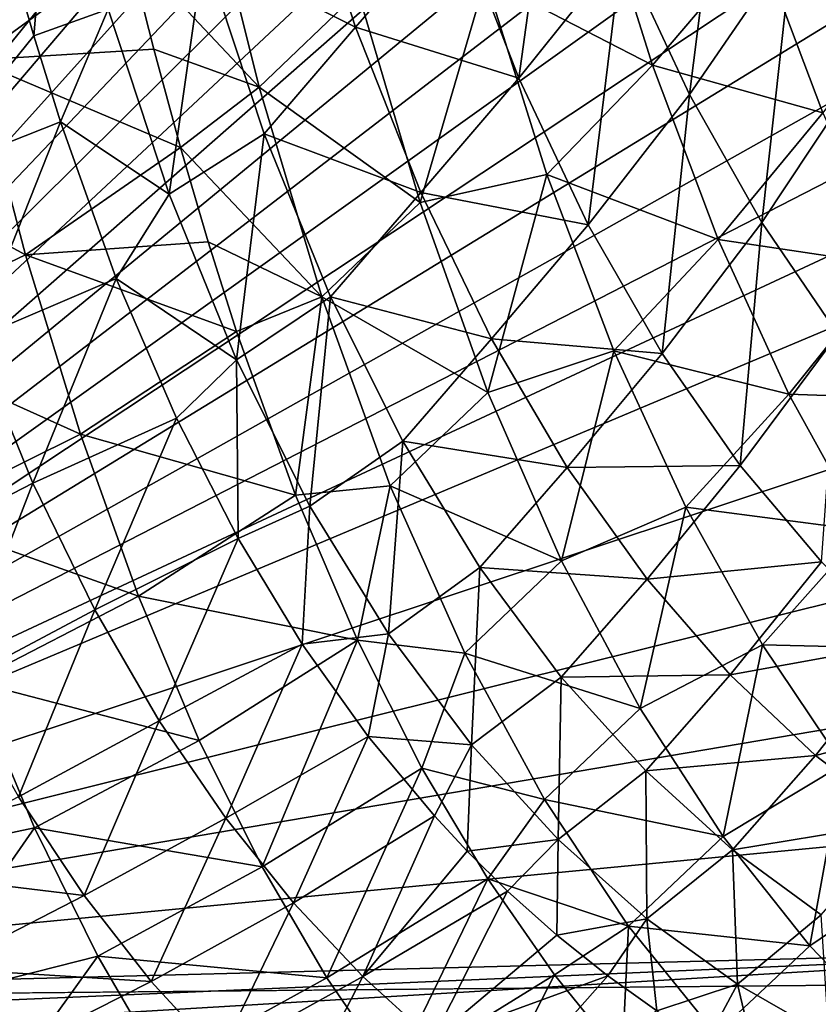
# Model space of a CAD drawing. Header units: millimetres. Extents: x 0 to 99, y -177 to 177.
# Tile 13 of 192: x 20 to 38, y -157 to -134. Entities that reach past the tile are written whole.
import ezdxf

# ---------------------------------------------------------------- set-up
doc = ezdxf.new("R2010")
doc.units = ezdxf.units.MM
doc.header["$LTSCALE"] = 26.699852
for name, color, linetype in [('12', 7, 'CONTINUOUS'), ('16', 7, 'CONTINUOUS'), ('22', 7, 'CONTINUOUS'), ('4', 7, 'CONTINUOUS'), ('6', 7, 'CONTINUOUS'), ('96', 7, 'CONTINUOUS'), ('97', 7, 'CONTINUOUS')]:
    doc.layers.add(name, color=color, linetype=linetype)

msp = doc.modelspace()

# ---------------------------------------------------------------- linework, layer by layer
at = {"layer": '12', "color": 253, "linetype": 'Continuous', "true_color": 0x9ca8ab}
for points in [[(25.144, -135.161, -26.044), (22.078, -131.897, -31.121), (23.806, -129.795, -31.137), (25.144, -135.161, -26.044)], [(25.144, -135.161, -26.044), (23.806, -129.795, -31.137), (27.468, -132.938, -25.292), (25.144, -135.161, -26.044)], [(32.939, -130.127, -20.27), (34.36, -134.65, -14.94), (30.448, -132.623, -21.937), (32.939, -130.127, -20.27)], [(32.939, -130.127, -20.27), (36.84, -131.744, -13.129), (34.36, -134.65, -14.94), (32.939, -130.127, -20.27)], [(22.674, -134.277, -28.896), (22.078, -131.897, -31.121), (25.144, -135.161, -26.044), (22.674, -134.277, -28.896)], [(36.84, -131.744, -13.129), (38.355, -135.763, -7.48), (34.36, -134.65, -14.94), (36.84, -131.744, -13.129)], [(36.84, -131.744, -13.129), (40.803, -132.433, -5.57), (38.355, -135.763, -7.48), (36.84, -131.744, -13.129)], [(27.468, -132.938, -25.292), (30.448, -132.623, -21.937), (28.92, -137.866, -19.793), (27.468, -132.938, -25.292)], [(30.448, -132.623, -21.937), (31.89, -137.209, -16.503), (28.92, -137.866, -19.793), (30.448, -132.623, -21.937)], [(30.448, -132.623, -21.937), (34.36, -134.65, -14.94), (31.89, -137.209, -16.503), (30.448, -132.623, -21.937)], [(25.144, -135.161, -26.044), (27.468, -132.938, -25.292), (28.92, -137.866, -19.793), (25.144, -135.161, -26.044)], [(23.298, -136.58, -26.568), (22.674, -134.277, -28.896), (25.144, -135.161, -26.044), (23.298, -136.58, -26.568)], [(34.36, -134.65, -14.94), (35.902, -138.73, -9.157), (31.89, -137.209, -16.503), (34.36, -134.65, -14.94)], [(34.36, -134.65, -14.94), (38.355, -135.763, -7.48), (35.902, -138.73, -9.157), (34.36, -134.65, -14.94)], [(26.612, -140.076, -20.464), (23.298, -136.58, -26.568), (25.144, -135.161, -26.044), (26.612, -140.076, -20.464)], [(26.612, -140.076, -20.464), (25.144, -135.161, -26.044), (28.92, -137.866, -19.793), (26.612, -140.076, -20.464)], [(38.355, -135.763, -7.48), (39.982, -139.343, -1.41), (35.902, -138.73, -9.157), (38.355, -135.763, -7.48)], [(23.947, -138.79, -24.149), (23.298, -136.58, -26.568), (26.612, -140.076, -20.464), (23.947, -138.79, -24.149)], [(28.92, -137.866, -19.793), (31.89, -137.209, -16.503), (30.506, -142.315, -13.793), (28.92, -137.866, -19.793)], [(31.89, -137.209, -16.503), (33.456, -141.34, -10.6), (30.506, -142.315, -13.793), (31.89, -137.209, -16.503)], [(31.89, -137.209, -16.503), (35.902, -138.73, -9.157), (33.456, -141.34, -10.6), (31.89, -137.209, -16.503)], [(26.612, -140.076, -20.464), (28.92, -137.866, -19.793), (30.506, -142.315, -13.793), (26.612, -140.076, -20.464)], [(24.614, -140.888, -21.659), (23.947, -138.79, -24.149), (26.612, -140.076, -20.464), (24.614, -140.888, -21.659)], [(35.902, -138.73, -9.157), (37.562, -142.357, -2.935), (33.456, -141.34, -10.6), (35.902, -138.73, -9.157)], [(35.902, -138.73, -9.157), (39.982, -139.343, -1.41), (37.562, -142.357, -2.935), (35.902, -138.73, -9.157)], [(39.982, -139.343, -1.41), (41.707, -142.503, 5.025), (37.562, -142.357, -2.935), (39.982, -139.343, -1.41)], [(25.995, -144.725, -16.501), (24.614, -140.888, -21.659), (26.612, -140.076, -20.464), (25.995, -144.725, -16.501)], [(28.218, -144.503, -14.372), (25.995, -144.725, -16.501), (26.612, -140.076, -20.464), (28.218, -144.503, -14.372)], [(28.218, -144.503, -14.372), (26.612, -140.076, -20.464), (30.506, -142.315, -13.793), (28.218, -144.503, -14.372)], [(30.506, -142.315, -13.793), (33.456, -141.34, -10.6), (32.229, -146.26, -7.285), (30.506, -142.315, -13.793)], [(33.456, -141.34, -10.6), (35.146, -145.007, -4.243), (32.229, -146.26, -7.285), (33.456, -141.34, -10.6)], [(33.456, -141.34, -10.6), (37.562, -142.357, -2.935), (35.146, -145.007, -4.243), (33.456, -141.34, -10.6)], [(28.218, -144.503, -14.372), (30.506, -142.315, -13.793), (32.229, -146.26, -7.285), (28.218, -144.503, -14.372)], [(37.562, -142.357, -2.935), (39.324, -145.552, 3.666), (35.146, -145.007, -4.243), (37.562, -142.357, -2.935)], [(37.562, -142.357, -2.935), (41.707, -142.503, 5.025), (39.324, -145.552, 3.666), (37.562, -142.357, -2.935)], [(27.447, -148.122, -11.079), (25.995, -144.725, -16.501), (28.218, -144.503, -14.372), (27.447, -148.122, -11.079)], [(29.963, -148.421, -7.768), (27.447, -148.122, -11.079), (28.218, -144.503, -14.372), (29.963, -148.421, -7.768)], [(29.963, -148.421, -7.768), (28.218, -144.503, -14.372), (32.229, -146.26, -7.285), (29.963, -148.421, -7.768)], [(32.229, -146.26, -7.285), (35.146, -145.007, -4.243), (34.073, -149.718, -0.329), (32.229, -146.26, -7.285)], [(35.146, -145.007, -4.243), (36.941, -148.229, 2.508), (34.073, -149.718, -0.329), (35.146, -145.007, -4.243)], [(35.146, -145.007, -4.243), (39.324, -145.552, 3.666), (36.941, -148.229, 2.508), (35.146, -145.007, -4.243)], [(39.324, -145.552, 3.666), (41.172, -148.334, 10.587), (36.941, -148.229, 2.508), (39.324, -145.552, 3.666)], [(29.963, -148.421, -7.768), (32.229, -146.26, -7.285), (34.073, -149.718, -0.329), (29.963, -148.421, -7.768)], [(28.96, -151.115, -5.43), (27.447, -148.122, -11.079), (29.963, -148.421, -7.768), (28.96, -151.115, -5.43)], [(34.073, -149.718, -0.329), (36.941, -148.229, 2.508), (36.019, -152.716, 7.004), (34.073, -149.718, -0.329)], [(36.941, -148.229, 2.508), (38.825, -151.029, 9.588), (36.019, -152.716, 7.004), (36.941, -148.229, 2.508)], [(36.941, -148.229, 2.508), (41.172, -148.334, 10.587), (38.825, -151.029, 9.588), (36.941, -148.229, 2.508)], [(31.829, -151.851, -0.712), (28.96, -151.115, -5.43), (29.963, -148.421, -7.768), (31.829, -151.851, -0.712)], [(31.829, -151.851, -0.712), (29.963, -148.421, -7.768), (34.073, -149.718, -0.329), (31.829, -151.851, -0.712)], [(31.829, -151.851, -0.712), (34.073, -149.718, -0.329), (36.019, -152.716, 7.004), (31.829, -151.851, -0.712)], [(36.019, -152.716, 7.004), (38.825, -151.029, 9.588), (38.047, -155.279, 14.642), (36.019, -152.716, 7.004)], [(38.825, -151.029, 9.588), (40.781, -153.43, 16.934), (38.047, -155.279, 14.642), (38.825, -151.029, 9.588)], [(30.502, -153.708, 0.319), (28.96, -151.115, -5.43), (31.829, -151.851, -0.712), (30.502, -153.708, 0.319)], [(33.798, -154.818, 6.722), (30.502, -153.708, 0.319), (31.829, -151.851, -0.712), (33.798, -154.818, 6.722)], [(33.798, -154.818, 6.722), (31.829, -151.851, -0.712), (36.019, -152.716, 7.004), (33.798, -154.818, 6.722)], [(33.798, -154.818, 6.722), (36.019, -152.716, 7.004), (38.047, -155.279, 14.642), (33.798, -154.818, 6.722)], [(38.047, -155.279, 14.642), (40.781, -153.43, 16.934), (40.14, -157.433, 22.513), (38.047, -155.279, 14.642)], [(32.067, -155.961, 6.156), (30.502, -153.708, 0.319), (33.798, -154.818, 6.722), (32.067, -155.961, 6.156)], [(33.654, -157.921, 12.076), (32.067, -155.961, 6.156), (33.798, -154.818, 6.722), (33.654, -157.921, 12.076)], [(35.85, -157.35, 14.461), (33.654, -157.921, 12.076), (33.798, -154.818, 6.722), (35.85, -157.35, 14.461)], [(35.85, -157.35, 14.461), (33.798, -154.818, 6.722), (38.047, -155.279, 14.642), (35.85, -157.35, 14.461)], [(35.85, -157.35, 14.461), (38.047, -155.279, 14.642), (40.14, -157.433, 22.513), (35.85, -157.35, 14.461)]]:
    msp.add_3dface(points, dxfattribs=at)
at = {"layer": '16', "color": 253, "linetype": 'Continuous', "true_color": 0x9ca8ab}
for points in [[(31.233, -134.954, -5.326), (32.177, -128.116, -8.954), (29.732, -131.084, -10.854), (31.233, -134.954, -5.326)], [(33.647, -131.94, -3.55), (32.177, -128.116, -8.954), (31.233, -134.954, -5.326), (33.647, -131.94, -3.55)], [(35.234, -135.339, 2.269), (36.096, -128.466, -1.495), (33.647, -131.94, -3.55), (35.234, -135.339, 2.269)], [(37.642, -131.82, 4.16), (36.096, -128.466, -1.495), (35.234, -135.339, 2.269), (37.642, -131.82, 4.16)], [(19.234, -131.782, -23.086), (19.861, -133.96, -20.783), (20.318, -128.564, -24.527), (19.234, -131.782, -23.086)], [(19.861, -133.96, -20.783), (21.609, -133.338, -19.669), (20.318, -128.564, -24.527), (19.861, -133.96, -20.783)], [(27.402, -133.757, -12.267), (26.007, -129.437, -17.448), (23.848, -131.982, -18.285), (27.402, -133.757, -12.267)], [(27.402, -133.757, -12.267), (29.732, -131.084, -10.854), (26.007, -129.437, -17.448), (27.402, -133.757, -12.267)], [(37.642, -131.82, 4.16), (39.284, -134.783, 10.166), (41.602, -130.671, 11.963), (37.642, -131.82, 4.16)], [(31.233, -134.954, -5.326), (29.732, -131.084, -10.854), (27.402, -133.757, -12.267), (31.233, -134.954, -5.326)], [(36.925, -138.335, 8.458), (37.642, -131.82, 4.16), (35.234, -135.339, 2.269), (36.925, -138.335, 8.458)], [(39.284, -134.783, 10.166), (37.642, -131.82, 4.16), (36.925, -138.335, 8.458), (39.284, -134.783, 10.166)], [(23.037, -137.675, -14.373), (23.848, -131.982, -18.285), (21.609, -133.338, -19.669), (23.037, -137.675, -14.373)], [(25.264, -136.254, -13.032), (23.848, -131.982, -18.285), (23.037, -137.675, -14.373), (25.264, -136.254, -13.032)], [(25.264, -136.254, -13.032), (27.402, -133.757, -12.267), (23.848, -131.982, -18.285), (25.264, -136.254, -13.032)], [(32.858, -138.386, 0.635), (33.647, -131.94, -3.55), (31.233, -134.954, -5.326), (32.858, -138.386, 0.635)], [(35.234, -135.339, 2.269), (33.647, -131.94, -3.55), (32.858, -138.386, 0.635), (35.234, -135.339, 2.269)], [(19.861, -133.96, -20.783), (20.491, -135.977, -18.47), (21.609, -133.338, -19.669), (19.861, -133.96, -20.783)], [(20.491, -135.977, -18.47), (23.037, -137.675, -14.373), (21.609, -133.338, -19.669), (20.491, -135.977, -18.47)], [(28.931, -137.634, -6.637), (27.402, -133.757, -12.267), (25.264, -136.254, -13.032), (28.931, -137.634, -6.637)], [(28.931, -137.634, -6.637), (31.233, -134.954, -5.326), (27.402, -133.757, -12.267), (28.931, -137.634, -6.637)], [(38.703, -140.948, 14.964), (39.284, -134.783, 10.166), (36.925, -138.335, 8.458), (38.703, -140.948, 14.964)], [(32.858, -138.386, 0.635), (31.233, -134.954, -5.326), (28.931, -137.634, -6.637), (32.858, -138.386, 0.635)], [(34.593, -141.404, 6.984), (35.234, -135.339, 2.269), (32.858, -138.386, 0.635), (34.593, -141.404, 6.984)], [(36.925, -138.335, 8.458), (35.234, -135.339, 2.269), (34.593, -141.404, 6.984), (36.925, -138.335, 8.458)], [(20.491, -135.977, -18.47), (21.796, -139.648, -13.7), (23.037, -137.675, -14.373), (20.491, -135.977, -18.47)], [(24.612, -141.554, -8.603), (25.264, -136.254, -13.032), (23.037, -137.675, -14.373), (24.612, -141.554, -8.603)], [(26.819, -140.079, -7.32), (25.264, -136.254, -13.032), (24.612, -141.554, -8.603), (26.819, -140.079, -7.32)], [(26.819, -140.079, -7.32), (28.931, -137.634, -6.637), (25.264, -136.254, -13.032), (26.819, -140.079, -7.32)], [(21.796, -139.648, -13.7), (24.612, -141.554, -8.603), (23.037, -137.675, -14.373), (21.796, -139.648, -13.7)], [(30.59, -141.064, -0.56), (28.931, -137.634, -6.637), (26.819, -140.079, -7.32), (30.59, -141.064, -0.56)], [(30.59, -141.064, -0.56), (32.858, -138.386, 0.635), (28.931, -137.634, -6.637), (30.59, -141.064, -0.56)], [(34.593, -141.404, 6.984), (32.858, -138.386, 0.635), (30.59, -141.064, -0.56), (34.593, -141.404, 6.984)], [(36.421, -144.029, 13.666), (36.925, -138.335, 8.458), (34.593, -141.404, 6.984), (36.421, -144.029, 13.666)], [(38.703, -140.948, 14.964), (36.925, -138.335, 8.458), (36.421, -144.029, 13.666), (38.703, -140.948, 14.964)], [(21.796, -139.648, -13.7), (23.208, -142.922, -8.619), (24.612, -141.554, -8.603), (21.796, -139.648, -13.7)], [(26.33, -144.978, -2.361), (26.819, -140.079, -7.32), (24.612, -141.554, -8.603), (26.33, -144.978, -2.361)], [(28.508, -143.457, -1.155), (26.819, -140.079, -7.32), (26.33, -144.978, -2.361), (28.508, -143.457, -1.155)], [(28.508, -143.457, -1.155), (30.59, -141.064, -0.56), (26.819, -140.079, -7.32), (28.508, -143.457, -1.155)], [(32.365, -144.075, 5.919), (30.59, -141.064, -0.56), (28.508, -143.457, -1.155), (32.365, -144.075, 5.919)], [(32.365, -144.075, 5.919), (34.593, -141.404, 6.984), (30.59, -141.064, -0.56), (32.365, -144.075, 5.919)], [(38.322, -146.285, 20.616), (38.703, -140.948, 14.964), (36.421, -144.029, 13.666), (38.322, -146.285, 20.616)], [(23.208, -142.922, -8.619), (24.649, -145.739, -3.434), (24.612, -141.554, -8.603), (23.208, -142.922, -8.619)], [(24.649, -145.739, -3.434), (26.33, -144.978, -2.361), (24.612, -141.554, -8.603), (24.649, -145.739, -3.434)], [(36.421, -144.029, 13.666), (34.593, -141.404, 6.984), (32.365, -144.075, 5.919), (36.421, -144.029, 13.666)], [(28.173, -147.974, 4.308), (28.508, -143.457, -1.155), (26.33, -144.978, -2.361), (28.173, -147.974, 4.308)], [(30.316, -146.418, 5.415), (28.508, -143.457, -1.155), (28.173, -147.974, 4.308), (30.316, -146.418, 5.415)], [(30.316, -146.418, 5.415), (32.365, -144.075, 5.919), (28.508, -143.457, -1.155), (30.316, -146.418, 5.415)], [(34.237, -146.689, 12.742), (32.365, -144.075, 5.919), (30.316, -146.418, 5.415), (34.237, -146.689, 12.742)], [(34.237, -146.689, 12.742), (36.421, -144.029, 13.666), (32.365, -144.075, 5.919), (34.237, -146.689, 12.742)], [(38.322, -146.285, 20.616), (36.421, -144.029, 13.666), (34.237, -146.689, 12.742), (38.322, -146.285, 20.616)], [(24.649, -145.739, -3.434), (26.153, -148.214, 1.944), (26.33, -144.978, -2.361), (24.649, -145.739, -3.434)], [(26.153, -148.214, 1.944), (28.173, -147.974, 4.308), (26.33, -144.978, -2.361), (26.153, -148.214, 1.944)], [(30.121, -150.571, 11.347), (30.316, -146.418, 5.415), (28.173, -147.974, 4.308), (30.121, -150.571, 11.347)], [(32.223, -148.986, 12.336), (30.316, -146.418, 5.415), (30.121, -150.571, 11.347), (32.223, -148.986, 12.336)], [(32.223, -148.986, 12.336), (34.237, -146.689, 12.742), (30.316, -146.418, 5.415), (32.223, -148.986, 12.336)], [(36.184, -148.93, 19.842), (38.322, -146.285, 20.616), (34.237, -146.689, 12.742), (36.184, -148.93, 19.842)], [(40.276, -148.192, 27.768), (38.322, -146.285, 20.616), (36.184, -148.93, 19.842), (40.276, -148.192, 27.768)], [(36.184, -148.93, 19.842), (34.237, -146.689, 12.742), (32.223, -148.986, 12.336), (36.184, -148.93, 19.842)], [(26.153, -148.214, 1.944), (27.703, -150.38, 7.468), (28.173, -147.974, 4.308), (26.153, -148.214, 1.944)], [(27.703, -150.38, 7.468), (30.121, -150.571, 11.347), (28.173, -147.974, 4.308), (27.703, -150.38, 7.468)], [(38.185, -150.818, 27.151), (40.276, -148.192, 27.768), (36.184, -148.93, 19.842), (38.185, -150.818, 27.151)], [(42.264, -149.772, 35.057), (40.276, -148.192, 27.768), (38.185, -150.818, 27.151), (42.264, -149.772, 35.057)], [(32.149, -152.789, 18.684), (32.223, -148.986, 12.336), (30.121, -150.571, 11.347), (32.149, -152.789, 18.684)], [(34.205, -151.182, 19.535), (32.223, -148.986, 12.336), (32.149, -152.789, 18.684), (34.205, -151.182, 19.535)], [(34.205, -151.182, 19.535), (36.184, -148.93, 19.842), (32.223, -148.986, 12.336), (34.205, -151.182, 19.535)], [(38.185, -150.818, 27.151), (36.184, -148.93, 19.842), (34.205, -151.182, 19.535), (38.185, -150.818, 27.151)], [(40.223, -152.379, 34.601), (42.264, -149.772, 35.057), (38.185, -150.818, 27.151), (40.223, -152.379, 34.601)], [(27.703, -150.38, 7.468), (29.252, -152.238, 13.002), (30.121, -150.571, 11.347), (27.703, -150.38, 7.468)], [(29.252, -152.238, 13.002), (30.022, -153.066, 15.763), (30.121, -150.571, 11.347), (29.252, -152.238, 13.002)], [(30.022, -153.066, 15.763), (32.149, -152.789, 18.684), (30.121, -150.571, 11.347), (30.022, -153.066, 15.763)], [(36.241, -153.03, 26.946), (38.185, -150.818, 27.151), (34.205, -151.182, 19.535), (36.241, -153.03, 26.946)], [(40.223, -152.379, 34.601), (38.185, -150.818, 27.151), (36.241, -153.03, 26.946), (40.223, -152.379, 34.601)], [(34.234, -154.651, 26.244), (34.205, -151.182, 19.535), (32.149, -152.789, 18.684), (34.234, -154.651, 26.244)], [(36.241, -153.03, 26.946), (34.205, -151.182, 19.535), (34.234, -154.651, 26.244), (36.241, -153.03, 26.946)], [(38.313, -154.553, 34.497), (40.223, -152.379, 34.601), (36.241, -153.03, 26.946), (38.313, -154.553, 34.497)], [(30.022, -153.066, 15.763), (30.967, -154.002, 19.157), (32.149, -152.789, 18.684), (30.022, -153.066, 15.763)], [(30.967, -154.002, 19.157), (32.118, -155.031, 23.298), (32.149, -152.789, 18.684), (30.967, -154.002, 19.157)], [(32.118, -155.031, 23.298), (34.234, -154.651, 26.244), (32.149, -152.789, 18.684), (32.118, -155.031, 23.298)], [(36.356, -156.182, 33.956), (36.241, -153.03, 26.946), (34.234, -154.651, 26.244), (36.356, -156.182, 33.956)], [(38.313, -154.553, 34.497), (36.241, -153.03, 26.946), (36.356, -156.182, 33.956), (38.313, -154.553, 34.497)], [(32.118, -155.031, 23.298), (33.315, -155.984, 27.607), (34.234, -154.651, 26.244), (32.118, -155.031, 23.298)], [(33.315, -155.984, 27.607), (34.468, -156.799, 31.769), (34.234, -154.651, 26.244), (33.315, -155.984, 27.607)], [(34.468, -156.799, 31.769), (36.356, -156.182, 33.956), (34.234, -154.651, 26.244), (34.468, -156.799, 31.769)], [(38.494, -157.408, 41.748), (38.313, -154.553, 34.497), (36.356, -156.182, 33.956), (38.494, -157.408, 41.748)], [(34.468, -156.799, 31.769), (35.631, -157.527, 35.972), (36.356, -156.182, 33.956), (34.468, -156.799, 31.769)], [(35.631, -157.527, 35.972), (36.829, -158.185, 40.308), (36.356, -156.182, 33.956), (35.631, -157.527, 35.972)], [(36.829, -158.185, 40.308), (38.494, -157.408, 41.748), (36.356, -156.182, 33.956), (36.829, -158.185, 40.308)]]:
    msp.add_3dface(points, dxfattribs=at)
at = {"layer": '22', "color": 253, "linetype": 'Continuous', "true_color": 0x9ca8ab}
for points in [[(74.228, -132.961, 132.62), (29.005, -62.517, -36.155), (73.365, -134.125, 129.401), (74.228, -132.961, 132.62)], [(73.365, -134.125, 129.401), (29.005, -62.517, -36.155), (72.453, -135.237, 125.994), (73.365, -134.125, 129.401)], [(72.453, -135.237, 125.994), (29.005, -62.517, -36.155), (71.491, -136.305, 122.407), (72.453, -135.237, 125.994)], [(71.491, -136.305, 122.407), (29.005, -62.517, -36.155), (70.475, -137.311, 118.615), (71.491, -136.305, 122.407)], [(70.475, -137.311, 118.615), (29.005, -62.517, -36.155), (69.399, -138.248, 114.599), (70.475, -137.311, 118.615)], [(69.399, -138.248, 114.599), (29.005, -62.517, -36.155), (68.266, -139.123, 110.368), (69.399, -138.248, 114.599)], [(68.266, -139.123, 110.368), (29.005, -62.517, -36.155), (67.082, -139.906, 105.953), (68.266, -139.123, 110.368)], [(67.082, -139.906, 105.953), (29.005, -62.517, -36.155), (65.846, -140.589, 101.339), (67.082, -139.906, 105.953)], [(65.846, -140.589, 101.339), (29.005, -62.517, -36.155), (64.559, -141.178, 96.535), (65.846, -140.589, 101.339)], [(64.559, -141.178, 96.535), (29.005, -62.517, -36.155), (63.249, -141.644, 91.646), (64.559, -141.178, 96.535)], [(63.249, -141.644, 91.646), (29.005, -62.517, -36.155), (61.93, -141.973, 86.722), (63.249, -141.644, 91.646)], [(61.93, -141.973, 86.722), (29.005, -62.517, -36.155), (60.59, -142.176, 81.723), (61.93, -141.973, 86.722)], [(60.59, -142.176, 81.723), (29.005, -62.517, -36.155), (59.231, -142.252, 76.651), (60.59, -142.176, 81.723)], [(59.231, -142.252, 76.651), (29.005, -62.517, -36.155), (57.974, -142.154, 71.96), (59.231, -142.252, 76.651)], [(57.974, -142.154, 71.96), (29.005, -62.517, -36.155), (56.749, -141.971, 67.386), (57.974, -142.154, 71.96)], [(56.749, -141.971, 67.386), (29.005, -62.517, -36.155), (55.554, -141.702, 62.929), (56.749, -141.971, 67.386)], [(55.554, -141.702, 62.929), (29.005, -62.517, -36.155), (54.391, -141.347, 58.589), (55.554, -141.702, 62.929)], [(54.391, -141.347, 58.589), (29.005, -62.517, -36.155), (53.26, -140.907, 54.366), (54.391, -141.347, 58.589)], [(53.26, -140.907, 54.366), (29.005, -62.517, -36.155), (52.161, -140.379, 50.267), (53.26, -140.907, 54.366)], [(52.161, -140.379, 50.267), (29.005, -62.517, -36.155), (51.098, -139.762, 46.296), (52.161, -140.379, 50.267)], [(51.098, -139.762, 46.296), (29.005, -62.517, -36.155), (50.065, -139.059, 42.443), (51.098, -139.762, 46.296)], [(50.065, -139.059, 42.443), (29.005, -62.517, -36.155), (49.06, -138.274, 38.694), (50.065, -139.059, 42.443)], [(49.06, -138.274, 38.694), (29.005, -62.517, -36.155), (48.08, -137.413, 35.034), (49.06, -138.274, 38.694)], [(48.08, -137.413, 35.034), (29.005, -62.517, -36.155), (47.121, -136.479, 31.456), (48.08, -137.413, 35.034)], [(47.121, -136.479, 31.456), (29.005, -62.517, -36.155), (46.188, -135.473, 27.972), (47.121, -136.479, 31.456)], [(46.188, -135.473, 27.972), (29.005, -62.517, -36.155), (45.28, -134.39, 24.583), (46.188, -135.473, 27.972)], [(45.28, -134.39, 24.583), (29.005, -62.517, -36.155), (44.396, -133.225, 21.285), (45.28, -134.39, 24.583)]]:
    msp.add_3dface(points, dxfattribs=at)
at = {"layer": '4', "color": 253, "linetype": 'Continuous', "true_color": 0x9ca8ab}
for points in [[(18.463, -134.534, -31.647), (17.338, -129.643, -35.831), (22.078, -131.897, -31.121), (18.463, -134.534, -31.647)], [(22.674, -134.277, -28.896), (18.463, -134.534, -31.647), (22.078, -131.897, -31.121), (22.674, -134.277, -28.896)], [(23.298, -136.58, -26.568), (18.463, -134.534, -31.647), (22.674, -134.277, -28.896), (23.298, -136.58, -26.568)], [(19.671, -139.096, -27.126), (14.531, -136.313, -32.338), (18.463, -134.534, -31.647), (19.671, -139.096, -27.126)], [(19.671, -139.096, -27.126), (18.463, -134.534, -31.647), (23.298, -136.58, -26.568), (19.671, -139.096, -27.126)], [(15.762, -140.956, -27.724), (14.531, -136.313, -32.338), (19.671, -139.096, -27.126), (15.762, -140.956, -27.724)], [(23.947, -138.79, -24.149), (19.671, -139.096, -27.126), (23.298, -136.58, -26.568), (23.947, -138.79, -24.149)], [(24.614, -140.888, -21.659), (19.671, -139.096, -27.126), (23.947, -138.79, -24.149), (24.614, -140.888, -21.659)], [(20.959, -143.29, -22.279), (15.762, -140.956, -27.724), (19.671, -139.096, -27.126), (20.959, -143.29, -22.279)], [(20.959, -143.29, -22.279), (19.671, -139.096, -27.126), (24.614, -140.888, -21.659), (20.959, -143.29, -22.279)], [(25.995, -144.725, -16.501), (20.959, -143.29, -22.279), (24.614, -140.888, -21.659), (25.995, -144.725, -16.501)], [(17.07, -145.223, -22.773), (15.762, -140.956, -27.724), (20.959, -143.29, -22.279), (17.07, -145.223, -22.773)], [(22.319, -147.087, -17.131), (17.07, -145.223, -22.773), (20.959, -143.29, -22.279), (22.319, -147.087, -17.131)], [(22.319, -147.087, -17.131), (20.959, -143.29, -22.279), (25.995, -144.725, -16.501), (22.319, -147.087, -17.131)], [(27.447, -148.122, -11.079), (22.319, -147.087, -17.131), (25.995, -144.725, -16.501), (27.447, -148.122, -11.079)], [(18.446, -149.085, -17.516), (17.07, -145.223, -22.773), (22.319, -147.087, -17.131), (18.446, -149.085, -17.516)], [(23.741, -150.466, -11.724), (18.446, -149.085, -17.516), (22.319, -147.087, -17.131), (23.741, -150.466, -11.724)], [(23.741, -150.466, -11.724), (22.319, -147.087, -17.131), (27.447, -148.122, -11.079), (23.741, -150.466, -11.724)], [(25.217, -153.432, -6.106), (23.741, -150.466, -11.724), (27.447, -148.122, -11.079), (25.217, -153.432, -6.106)], [(28.96, -151.115, -5.43), (25.217, -153.432, -6.106), (27.447, -148.122, -11.079), (28.96, -151.115, -5.43)], [(19.881, -152.517, -11.996), (15.516, -153.434, -13.342), (18.446, -149.085, -17.516), (19.881, -152.517, -11.996)], [(19.881, -152.517, -11.996), (18.446, -149.085, -17.516), (23.741, -150.466, -11.724), (19.881, -152.517, -11.996)], [(25.217, -153.432, -6.106), (19.881, -152.517, -11.996), (23.741, -150.466, -11.724), (25.217, -153.432, -6.106)], [(26.733, -156.027, -0.328), (25.217, -153.432, -6.106), (28.96, -151.115, -5.43), (26.733, -156.027, -0.328)], [(30.502, -153.708, 0.319), (26.733, -156.027, -0.328), (28.96, -151.115, -5.43), (30.502, -153.708, 0.319)], [(17.024, -156.62, -7.484), (15.516, -153.434, -13.342), (19.881, -152.517, -11.996), (17.024, -156.62, -7.484)], [(21.365, -155.523, -6.267), (17.024, -156.62, -7.484), (19.881, -152.517, -11.996), (21.365, -155.523, -6.267)], [(21.365, -155.523, -6.267), (19.881, -152.517, -11.996), (25.217, -153.432, -6.106), (21.365, -155.523, -6.267)], [(26.733, -156.027, -0.328), (21.365, -155.523, -6.267), (25.217, -153.432, -6.106), (26.733, -156.027, -0.328)], [(28.282, -158.293, 5.566), (26.733, -156.027, -0.328), (30.502, -153.708, 0.319), (28.282, -158.293, 5.566)], [(32.067, -155.961, 6.156), (28.282, -158.293, 5.566), (30.502, -153.708, 0.319), (32.067, -155.961, 6.156)], [(18.573, -159.394, -1.456), (17.024, -156.62, -7.484), (21.365, -155.523, -6.267), (18.573, -159.394, -1.456)], [(22.888, -158.148, -0.383), (18.573, -159.394, -1.456), (21.365, -155.523, -6.267), (22.888, -158.148, -0.383)], [(22.888, -158.148, -0.383), (21.365, -155.523, -6.267), (26.733, -156.027, -0.328), (22.888, -158.148, -0.383)], [(28.282, -158.293, 5.566), (22.888, -158.148, -0.383), (26.733, -156.027, -0.328), (28.282, -158.293, 5.566)], [(29.854, -160.265, 11.549), (28.282, -158.293, 5.566), (32.067, -155.961, 6.156), (29.854, -160.265, 11.549)], [(33.654, -157.921, 12.076), (29.854, -160.265, 11.549), (32.067, -155.961, 6.156), (33.654, -157.921, 12.076)]]:
    msp.add_3dface(points, dxfattribs=at)
at = {"layer": '6', "color": 253, "linetype": 'Continuous', "true_color": 0x9ca8ab}
for points in [[(19.861, -133.96, -20.783), (19.234, -131.782, -23.086), (17.166, -137.289, -19.872), (19.861, -133.96, -20.783)], [(20.491, -135.977, -18.47), (19.861, -133.96, -20.783), (17.166, -137.289, -19.872), (20.491, -135.977, -18.47)], [(18.465, -141.067, -15.057), (20.491, -135.977, -18.47), (17.166, -137.289, -19.872), (18.465, -141.067, -15.057)], [(21.796, -139.648, -13.7), (20.491, -135.977, -18.47), (18.465, -141.067, -15.057), (21.796, -139.648, -13.7)], [(19.844, -144.442, -9.961), (21.796, -139.648, -13.7), (18.465, -141.067, -15.057), (19.844, -144.442, -9.961)], [(23.208, -142.922, -8.619), (21.796, -139.648, -13.7), (19.844, -144.442, -9.961), (23.208, -142.922, -8.619)], [(16.57, -146.131, -10.248), (19.844, -144.442, -9.961), (18.465, -141.067, -15.057), (16.57, -146.131, -10.248)], [(21.294, -147.412, -4.611), (23.208, -142.922, -8.619), (19.844, -144.442, -9.961), (21.294, -147.412, -4.611)], [(24.649, -145.739, -3.434), (23.208, -142.922, -8.619), (21.294, -147.412, -4.611), (24.649, -145.739, -3.434)], [(16.57, -146.131, -10.248), (18.009, -149.148, -4.813), (19.844, -144.442, -9.961), (16.57, -146.131, -10.248)], [(18.009, -149.148, -4.813), (21.294, -147.412, -4.611), (19.844, -144.442, -9.961), (18.009, -149.148, -4.813)], [(22.805, -150.013, 0.951), (24.649, -145.739, -3.434), (21.294, -147.412, -4.611), (22.805, -150.013, 0.951)], [(26.153, -148.214, 1.944), (24.649, -145.739, -3.434), (22.805, -150.013, 0.951), (26.153, -148.214, 1.944)], [(18.009, -149.148, -4.813), (19.502, -151.789, 0.835), (21.294, -147.412, -4.611), (18.009, -149.148, -4.813)], [(19.502, -151.789, 0.835), (22.805, -150.013, 0.951), (21.294, -147.412, -4.611), (19.502, -151.789, 0.835)], [(24.361, -152.289, 6.681), (26.153, -148.214, 1.944), (22.805, -150.013, 0.951), (24.361, -152.289, 6.681)], [(27.703, -150.38, 7.468), (26.153, -148.214, 1.944), (24.361, -152.289, 6.681), (27.703, -150.38, 7.468)], [(19.502, -151.789, 0.835), (21.041, -154.099, 6.651), (22.805, -150.013, 0.951), (19.502, -151.789, 0.835)], [(21.041, -154.099, 6.651), (24.361, -152.289, 6.681), (22.805, -150.013, 0.951), (21.041, -154.099, 6.651)], [(25.953, -154.274, 12.541), (27.703, -150.38, 7.468), (24.361, -152.289, 6.681), (25.953, -154.274, 12.541)], [(29.252, -152.238, 13.002), (27.703, -150.38, 7.468), (25.953, -154.274, 12.541), (29.252, -152.238, 13.002)], [(19.502, -151.789, 0.835), (16.198, -153.518, 1.525), (21.041, -154.099, 6.651), (19.502, -151.789, 0.835)], [(21.041, -154.099, 6.651), (22.615, -156.112, 12.597), (24.361, -152.289, 6.681), (21.041, -154.099, 6.651)], [(22.615, -156.112, 12.597), (25.953, -154.274, 12.541), (24.361, -152.289, 6.681), (22.615, -156.112, 12.597)], [(27.571, -155.997, 18.503), (29.252, -152.238, 13.002), (25.953, -154.274, 12.541), (27.571, -155.997, 18.503)], [(30.022, -153.066, 15.763), (29.252, -152.238, 13.002), (27.571, -155.997, 18.503), (30.022, -153.066, 15.763)], [(30.967, -154.002, 19.157), (30.022, -153.066, 15.763), (27.571, -155.997, 18.503), (30.967, -154.002, 19.157)], [(16.198, -153.518, 1.525), (17.713, -155.811, 7.375), (21.041, -154.099, 6.651), (16.198, -153.518, 1.525)], [(29.209, -157.484, 24.539), (30.967, -154.002, 19.157), (27.571, -155.997, 18.503), (29.209, -157.484, 24.539)], [(32.118, -155.031, 23.298), (30.967, -154.002, 19.157), (29.209, -157.484, 24.539), (32.118, -155.031, 23.298)], [(21.041, -154.099, 6.651), (17.713, -155.811, 7.375), (22.615, -156.112, 12.597), (21.041, -154.099, 6.651)], [(22.615, -156.112, 12.597), (24.218, -157.858, 18.642), (25.953, -154.274, 12.541), (22.615, -156.112, 12.597)], [(24.218, -157.858, 18.642), (27.571, -155.997, 18.503), (25.953, -154.274, 12.541), (24.218, -157.858, 18.642)], [(33.315, -155.984, 27.607), (32.118, -155.031, 23.298), (29.209, -157.484, 24.539), (33.315, -155.984, 27.607)], [(17.713, -155.811, 7.375), (19.263, -157.812, 13.349), (22.615, -156.112, 12.597), (17.713, -155.811, 7.375)], [(22.615, -156.112, 12.597), (19.263, -157.812, 13.349), (24.218, -157.858, 18.642), (22.615, -156.112, 12.597)], [(24.218, -157.858, 18.642), (25.841, -159.363, 24.762), (27.571, -155.997, 18.503), (24.218, -157.858, 18.642)], [(25.841, -159.363, 24.762), (29.209, -157.484, 24.539), (27.571, -155.997, 18.503), (25.841, -159.363, 24.762)], [(30.862, -158.753, 30.637), (33.315, -155.984, 27.607), (29.209, -157.484, 24.539), (30.862, -158.753, 30.637)], [(34.468, -156.799, 31.769), (33.315, -155.984, 27.607), (30.862, -158.753, 30.637), (34.468, -156.799, 31.769)]]:
    msp.add_3dface(points, dxfattribs=at)
at = {"layer": '96', "color": 253, "linetype": 'Continuous', "true_color": 0x9ca8ab}
for points in [[(1.154, 156.532, 4.792), (1.154, -156.532, 4.792), (46.606, 156.114, 174.424), (1.154, 156.532, 4.792)], [(46.606, 156.114, 174.424), (1.154, -156.532, 4.792), (48.14, 152.949, 180.147), (46.606, 156.114, 174.424)], [(48.14, 152.949, 180.147), (1.154, -156.532, 4.792), (49.621, 149.375, 185.673), (48.14, 152.949, 180.147)], [(49.621, 149.375, 185.673), (1.154, -156.532, 4.792), (51.025, 145.341, 190.915), (49.621, 149.375, 185.673)], [(51.025, 145.341, 190.915), (1.154, -156.532, 4.792), (52.366, 140.87, 195.918), (51.025, 145.341, 190.915)], [(52.366, 140.87, 195.918), (1.154, -156.532, 4.792), (53.635, 135.955, 200.654), (52.366, 140.87, 195.918)], [(53.635, 135.955, 200.654), (1.154, -156.532, 4.792), (54.824, 130.583, 205.091), (53.635, 135.955, 200.654)], [(54.824, 130.583, 205.091), (1.154, -156.532, 4.792), (55.937, 124.75, 209.244), (54.824, 130.583, 205.091)], [(55.937, 124.75, 209.244), (1.154, -156.532, 4.792), (56.97, 118.474, 213.102), (55.937, 124.75, 209.244)], [(56.97, 118.474, 213.102), (1.154, -156.532, 4.792), (57.919, 111.773, 216.645), (56.97, 118.474, 213.102)], [(57.919, 111.773, 216.645), (1.154, -156.532, 4.792), (58.786, 104.617, 219.879), (57.919, 111.773, 216.645)], [(58.786, 104.617, 219.879), (1.154, -156.532, 4.792), (59.569, 97.055, 222.802), (58.786, 104.617, 219.879)], [(59.569, 97.055, 222.802), (1.154, -156.532, 4.792), (60.266, 89.152, 225.404), (59.569, 97.055, 222.802)], [(60.266, 89.152, 225.404), (1.154, -156.532, 4.792), (60.874, 80.923, 227.672), (60.266, 89.152, 225.404)], [(60.874, 80.923, 227.672), (1.154, -156.532, 4.792), (61.4, 72.324, 229.633), (60.874, 80.923, 227.672)], [(61.4, 72.324, 229.633), (1.154, -156.532, 4.792), (61.852, 63.312, 231.32), (61.4, 72.324, 229.633)], [(61.852, 63.312, 231.32), (1.154, -156.532, 4.792), (62.23, 53.913, 232.731), (61.852, 63.312, 231.32)], [(62.23, 53.913, 232.731), (1.154, -156.532, 4.792), (62.534, 44.099, 233.865), (62.23, 53.913, 232.731)], [(62.534, 44.099, 233.865), (1.154, -156.532, 4.792), (62.767, 33.802, 234.735), (62.534, 44.099, 233.865)], [(62.767, 33.802, 234.735), (1.154, -156.532, 4.792), (62.93, 23.01, 235.343), (62.767, 33.802, 234.735)], [(62.93, 23.01, 235.343), (1.154, -156.532, 4.792), (63.022, 11.742, 235.686), (62.93, 23.01, 235.343)], [(1.154, -156.532, 4.792), (63.043, 0, 235.764), (63.022, 11.742, 235.686), (1.154, -156.532, 4.792)], [(1.154, -156.532, 4.792), (63.04, -5.758, 235.755), (63.043, 0, 235.764), (1.154, -156.532, 4.792)], [(1.154, -156.532, 4.792), (63.021, -11.404, 235.684), (63.04, -5.758, 235.755), (1.154, -156.532, 4.792)], [(1.154, -156.532, 4.792), (62.985, -16.939, 235.551), (63.021, -11.404, 235.684), (1.154, -156.532, 4.792)], [(1.154, -156.532, 4.792), (62.933, -22.362, 235.356), (62.985, -16.939, 235.551), (1.154, -156.532, 4.792)], [(1.154, -156.532, 4.792), (62.864, -27.675, 235.099), (62.933, -22.362, 235.356), (1.154, -156.532, 4.792)], [(1.154, -156.532, 4.792), (62.779, -32.876, 234.781), (62.864, -27.675, 235.099), (1.154, -156.532, 4.792)], [(1.154, -156.532, 4.792), (62.677, -37.961, 234.402), (62.779, -32.876, 234.781), (1.154, -156.532, 4.792)], [(1.154, -156.532, 4.792), (62.56, -42.927, 233.963), (62.677, -37.961, 234.402), (1.154, -156.532, 4.792)], [(1.154, -156.532, 4.792), (62.426, -47.779, 233.464), (62.56, -42.927, 233.963), (1.154, -156.532, 4.792)], [(1.154, -156.532, 4.792), (62.275, -52.526, 232.901), (62.426, -47.779, 233.464), (1.154, -156.532, 4.792)], [(1.154, -156.532, 4.792), (62.107, -57.174, 232.273), (62.275, -52.526, 232.901), (1.154, -156.532, 4.792)], [(1.154, -156.532, 4.792), (61.921, -61.731, 231.577), (62.107, -57.174, 232.273), (1.154, -156.532, 4.792)], [(1.154, -156.532, 4.792), (61.716, -66.198, 230.815), (61.921, -61.731, 231.577), (1.154, -156.532, 4.792)], [(1.154, -156.532, 4.792), (61.496, -70.557, 229.994), (61.716, -66.198, 230.815), (1.154, -156.532, 4.792)], [(1.154, -156.532, 4.792), (61.26, -74.816, 229.11), (61.496, -70.557, 229.994), (1.154, -156.532, 4.792)], [(1.154, -156.532, 4.792), (61.004, -78.985, 228.157), (61.26, -74.816, 229.11), (1.154, -156.532, 4.792)], [(1.154, -156.532, 4.792), (60.728, -83.071, 227.128), (61.004, -78.985, 228.157), (1.154, -156.532, 4.792)], [(1.154, -156.532, 4.792), (60.431, -87.085, 226.018), (60.728, -83.071, 227.128), (1.154, -156.532, 4.792)], [(1.154, -156.532, 4.792), (60.111, -91.034, 224.822), (60.431, -87.085, 226.018), (1.154, -156.532, 4.792)], [(1.154, -156.532, 4.792), (59.769, -94.92, 223.547), (60.111, -91.034, 224.822), (1.154, -156.532, 4.792)], [(1.154, -156.532, 4.792), (59.406, -98.734, 222.194), (59.769, -94.92, 223.547), (1.154, -156.532, 4.792)], [(1.154, -156.532, 4.792), (59.023, -102.467, 220.762), (59.406, -98.734, 222.194), (1.154, -156.532, 4.792)], [(1.154, -156.532, 4.792), (58.618, -106.109, 219.251), (59.023, -102.467, 220.762), (1.154, -156.532, 4.792)], [(1.154, -156.532, 4.792), (58.192, -109.65, 217.661), (58.618, -106.109, 219.251), (1.154, -156.532, 4.792)], [(1.154, -156.532, 4.792), (57.744, -113.082, 215.991), (58.192, -109.65, 217.661), (1.154, -156.532, 4.792)], [(1.154, -156.532, 4.792), (57.275, -116.418, 214.239), (57.744, -113.082, 215.991), (1.154, -156.532, 4.792)], [(1.154, -156.532, 4.792), (56.784, -119.662, 212.407), (57.275, -116.418, 214.239), (1.154, -156.532, 4.792)], [(1.154, -156.532, 4.792), (56.272, -122.806, 210.496), (56.784, -119.662, 212.407), (1.154, -156.532, 4.792)], [(1.154, -156.532, 4.792), (55.739, -125.846, 208.508), (56.272, -122.806, 210.496), (1.154, -156.532, 4.792)], [(1.154, -156.532, 4.792), (55.186, -128.777, 206.444), (55.739, -125.846, 208.508), (1.154, -156.532, 4.792)], [(1.154, -156.532, 4.792), (54.613, -131.594, 204.306), (55.186, -128.777, 206.444), (1.154, -156.532, 4.792)], [(1.154, -156.532, 4.792), (54.02, -134.297, 202.091), (54.613, -131.594, 204.306), (1.154, -156.532, 4.792)], [(1.154, -156.532, 4.792), (52.77, -139.379, 197.428), (54.02, -134.297, 202.091), (1.154, -156.532, 4.792)], [(1.154, -156.532, 4.792), (51.443, -144.026, 192.476), (52.77, -139.379, 197.428), (1.154, -156.532, 4.792)], [(1.154, -156.532, 4.792), (50.042, -148.236, 187.247), (51.443, -144.026, 192.476), (1.154, -156.532, 4.792)], [(1.154, -156.532, 4.792), (48.556, -151.996, 181.701), (50.042, -148.236, 187.247), (1.154, -156.532, 4.792)], [(1.154, -156.532, 4.792), (47.01, -155.34, 175.93), (48.556, -151.996, 181.701), (1.154, -156.532, 4.792)], [(47.01, -155.34, 175.93), (1.154, -156.532, 4.792), (1.185, -157.332, 4.91), (47.01, -155.34, 175.93)], [(1.247, -158.081, 5.139), (47.01, -155.34, 175.93), (1.185, -157.332, 4.91), (1.247, -158.081, 5.139)], [(45.434, -158.296, 170.047), (47.01, -155.34, 175.93), (1.247, -158.081, 5.139), (45.434, -158.296, 170.047)]]:
    msp.add_3dface(points, dxfattribs=at)
at = {"layer": '97', "color": 253, "linetype": 'Continuous', "true_color": 0x9ca8ab}
for points in [[(4.052, -156.532, 4.016), (4.052, 156.532, 4.016), (49.518, -156.101, 173.699), (4.052, -156.532, 4.016)], [(4.052, 156.532, 4.016), (57.148, -133.277, 202.174), (56.544, -135.909, 199.92), (4.052, 156.532, 4.016)], [(4.052, 156.532, 4.016), (56.544, -135.909, 199.92), (55.276, -140.828, 195.189), (4.052, 156.532, 4.016)], [(4.052, 156.532, 4.016), (55.276, -140.828, 195.189), (53.937, -145.301, 190.192), (4.052, 156.532, 4.016)], [(4.052, 156.532, 4.016), (53.937, -145.301, 190.192), (52.533, -149.342, 184.952), (4.052, 156.532, 4.016)], [(4.052, 156.532, 4.016), (52.533, -149.342, 184.952), (51.052, -152.926, 179.425), (4.052, 156.532, 4.016)], [(4.052, 156.532, 4.016), (51.052, -152.926, 179.425), (49.518, -156.101, 173.699), (4.052, 156.532, 4.016)], [(4.052, -156.532, 4.016), (49.518, -156.101, 173.699), (47.959, -158.912, 167.882), (4.052, -156.532, 4.016)], [(4.052, -156.532, 4.016), (47.959, -158.912, 167.882), (4.085, -157.349, 4.14), (4.052, -156.532, 4.016)]]:
    msp.add_3dface(points, dxfattribs=at)

doc.saveas('drawing.dxf')
